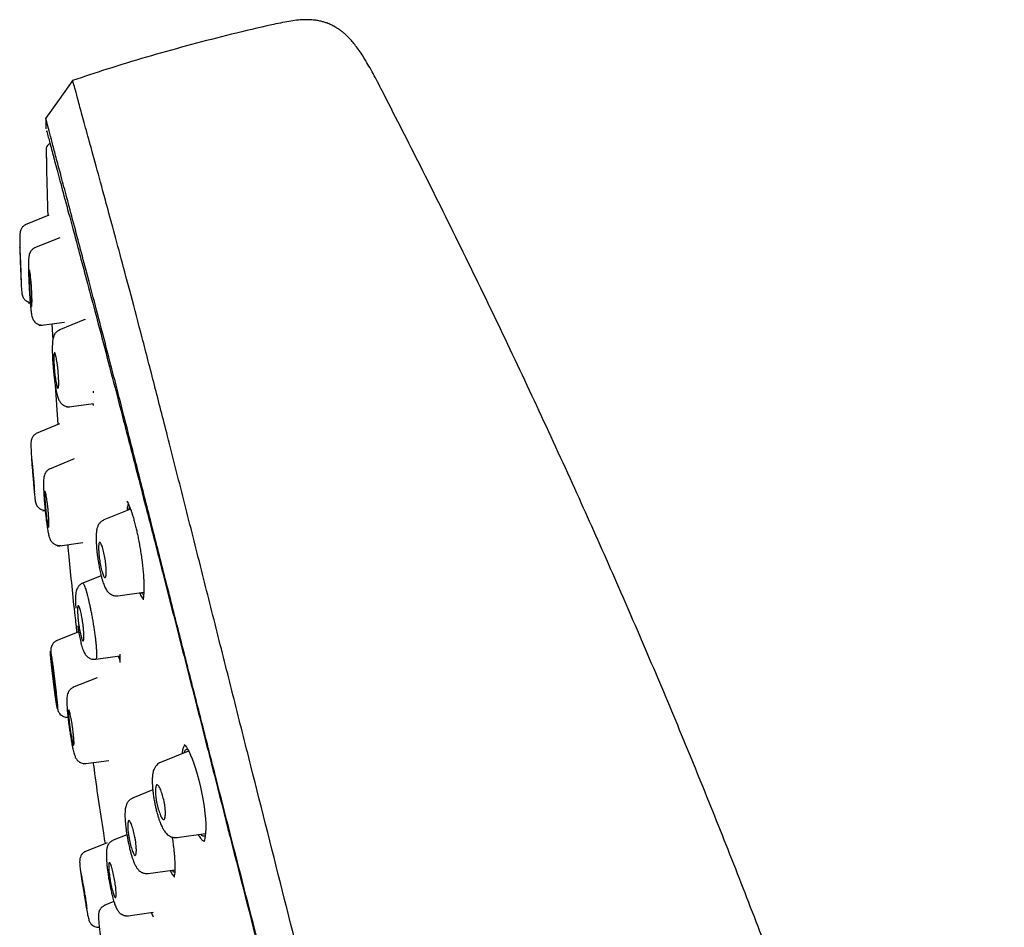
# Model space of a CAD drawing. Header units: millimetres. Extents: x 8 to 1894, y 12 to 2738.
# Tile 64 of 158: x 433 to 483, y 1875 to 1921. Entities that reach past the tile are written whole.
import ezdxf

# ---------------------------------------------------------------- set-up
doc = ezdxf.new("R2010")
doc.units = ezdxf.units.MM

msp = doc.modelspace()

# ---------------------------------------------------------------- linework, layer by layer
at = {"color": 7, "linetype": 'Continuous', "lineweight": 30}
for p, q in [((434.239, 1916.099), (434.247, 1915.577)), ((434.263, 1914.531), (434.282, 1913.717)), ((434.264, 1914.529), (434.264, 1914.53)), ((434.405, 1911.177), (433.196, 1910.688)), ((434.95, 1910.04), (433.666, 1909.521)), ((433.371, 1906.719), (433.452, 1906.73)), ((436.231, 1905.877), (434.898, 1905.338)), ((436.224, 1905.908), (436.223, 1905.874)), ((433.911, 1905.571), (435.193, 1905.751)), ((433.911, 1905.571), (434.557, 1905.661)), ((434.553, 1905.661), (434.597, 1904.837)), ((434.725, 1902.543), (434.857, 1900.543)), ((436.653, 1902.247), (436.656, 1902.161)), ((435.298, 1901.427), (436.659, 1901.619)), ((434.947, 1900.579), (433.762, 1900.1)), ((435.69, 1898.8), (434.425, 1898.289)), ((434.096, 1896.17), (434.213, 1896.186)), ((438.545, 1896.252), (437.191, 1895.704)), ((434.83, 1894.378), (436.12, 1894.559)), ((437.051, 1892.869), (436.07, 1892.472)), ((437.901, 1891.848), (439.218, 1892.033)), ((435.913, 1890.018), (434.764, 1889.554)), ((436.777, 1888.622), (438.01, 1888.795)), ((438.01, 1888.753), (437.988, 1888.792)), ((436.854, 1887.689), (435.602, 1887.183)), ((435.253, 1885.661), (435.369, 1885.677)), ((441.491, 1883.961), (440.07, 1883.387)), ((436.157, 1883.309), (437.445, 1883.49)), ((436.157, 1883.309), (436.644, 1883.377)), ((439.673, 1881.986), (438.653, 1881.574)), ((438.359, 1879.712), (437.666, 1879.432)), ((440.906, 1879.564), (442.352, 1879.767)), ((437.363, 1879.308), (436.228, 1878.85)), ((436.252, 1878.851), (436.254, 1878.851)), ((439.446, 1877.74), (440.793, 1877.929)), ((437.703, 1876.312), (437.198, 1876.108)), ((438.307, 1875.575), (439.697, 1875.77)), ((439.698, 1875.719), (439.67, 1875.766))]:
    msp.add_line(p, q, dxfattribs=at)
at = {"color": 7, "linetype": 'Continuous', "lineweight": 30, "flags": 128}
for points in [[(435.608, 1918.037), (434.919, 1917.063), (434.23, 1916.09)], [(441.274, 1884.297), (441.273, 1884.297), (441.292, 1884.277), (441.324, 1884.239), (441.379, 1884.162), (441.442, 1884.055), (441.513, 1883.919), (441.589, 1883.755), (441.669, 1883.561), (441.753, 1883.337), (441.84, 1883.08), (441.928, 1882.792), (442.015, 1882.475), (442.097, 1882.133), (442.17, 1881.788), (442.232, 1881.448), (442.282, 1881.121), (442.321, 1880.81), (442.346, 1880.521), (442.36, 1880.258), (442.363, 1880.02), (442.355, 1879.801), (442.341, 1879.655), (442.322, 1879.53), (442.297, 1879.429), (442.268, 1879.356), (442.268, 1879.356)]]:
    msp.add_lwpolyline(points, dxfattribs=at)
at = {"color": 7, "linetype": 'Continuous', "lineweight": 30}
for points, knots in [([(445.805, 1920.867), (445.693, 1920.843), (444.895, 1920.673), (443.42, 1920.314), (441.38, 1919.788), (439.354, 1919.215), (437.426, 1918.63), (436.18, 1918.216), (435.6, 1918.023)], [0, 0, 0, 0, 0.032236, 0.230979, 0.42971, 0.62842, 0.827105, 1, 1, 1, 1]), ([(451.317, 1917.501), (451.24, 1917.652), (451.09, 1917.943), (450.868, 1918.362), (450.656, 1918.746), (450.452, 1919.092), (450.256, 1919.399), (450.068, 1919.667), (449.889, 1919.899), (449.719, 1920.097), (449.559, 1920.262), (449.411, 1920.401), (449.271, 1920.517), (449.143, 1920.612), (449.027, 1920.69), (448.922, 1920.753), (448.822, 1920.808), (448.725, 1920.856), (448.62, 1920.902), (448.492, 1920.952), (448.335, 1921.003), (448.148, 1921.05), (447.932, 1921.088), (447.679, 1921.112), (447.385, 1921.116), (447.05, 1921.095), (446.671, 1921.046), (446.251, 1920.969), (445.958, 1920.904), (445.804, 1920.87)], [0, 0, 0, 0, 0.0696531, 0.1347692, 0.1949449, 0.2499849, 0.299877, 0.3447536, 0.3848494, 0.420457, 0.4518875, 0.4794389, 0.5039959, 0.526672, 0.5447139, 0.5615387, 0.5772012, 0.5917453, 0.6059135, 0.6244595, 0.6483293, 0.6737359, 0.7036138, 0.7383329, 0.7783757, 0.8242757, 0.8764903, 0.9351949, 1, 1, 1, 1]), ([(461.92, 1815.757), (461.605, 1816.986), (460.98, 1819.43), (460.009, 1823.2), (459.035, 1826.981), (458.056, 1830.774), (456.977, 1834.96), (455.795, 1839.539), (454.513, 1844.504), (453.084, 1850.051), (451.508, 1856.181), (449.792, 1862.911), (448.076, 1869.659), (446.361, 1876.437), (444.933, 1882.093), (443.795, 1886.616), (442.939, 1890.014), (442.086, 1893.398), (441.241, 1896.743), (440.459, 1899.819), (439.752, 1902.583), (439.127, 1904.998), (438.561, 1907.143), (438.065, 1908.998), (437.635, 1910.596), (437.202, 1912.198), (436.79, 1913.72), (436.412, 1915.089), (436.114, 1916.171), (435.89, 1916.999), (435.737, 1917.567), (435.648, 1917.892), (435.609, 1918.014), (435.597, 1918.034), (435.6, 1918.025), (435.6, 1918.025)], [0, 0, 0, 0, 0.028425, 0.05657, 0.08452, 0.112315, 0.140016, 0.176199, 0.212256, 0.248183, 0.296953, 0.345657, 0.394582, 0.443744, 0.49315, 0.518006, 0.543042, 0.568293, 0.593809, 0.619642, 0.641414, 0.663436, 0.685472, 0.707234, 0.728735, 0.750032, 0.781689, 0.813116, 0.844401, 0.875629, 0.90684, 0.937939, 0.968835, 0.999454, 1, 1, 1, 1]), ([(482.9, 1835.415), (482.876, 1835.517), (482.582, 1836.742), (481.981, 1839.081), (481.095, 1842.432), (480.168, 1845.772), (479.244, 1848.968), (478.328, 1852.022), (477.424, 1854.934), (476.494, 1857.839), (475.713, 1860.205), (475.097, 1862.033), (474.651, 1863.339), (474.19, 1864.672), (473.713, 1866.032), (473.227, 1867.402), (472.736, 1868.766), (471.927, 1870.989), (470.78, 1874.064), (469.27, 1877.982), (467.718, 1881.878), (466.124, 1885.758), (464.49, 1889.621), (462.816, 1893.468), (461.046, 1897.428), (459.177, 1901.494), (457.205, 1905.668), (455.191, 1909.817), (453.23, 1913.763), (451.922, 1916.316), (451.315, 1917.5)], [0, 0, 0, 0, 0.0035607, 0.0428832, 0.0821999, 0.1214983, 0.1608373, 0.1954267, 0.2300054, 0.2646107, 0.2992356, 0.3148002, 0.3302297, 0.3462152, 0.3628046, 0.3792901, 0.3956712, 0.4121286, 0.4598089, 0.5073703, 0.5550117, 0.6025189, 0.6501371, 0.6977248, 0.7453093, 0.7977573, 0.8500316, 0.9023886, 0.9547039, 1, 1, 1, 1]), ([(460.187, 1815.879), (459.932, 1816.867), (459.421, 1818.84), (458.628, 1821.881), (457.826, 1824.951), (457.018, 1828.045), (456.204, 1831.154), (455.234, 1834.867), (454.104, 1839.185), (452.818, 1844.107), (451.477, 1849.251), (450.08, 1854.616), (448.633, 1860.206), (447.188, 1865.798), (445.747, 1871.395), (444.313, 1876.991), (443.123, 1881.644), (442.18, 1885.349), (441.477, 1888.116), (440.781, 1890.86), (440.094, 1893.569), (439.422, 1896.22), (438.826, 1898.572), (438.306, 1900.615), (437.86, 1902.363), (437.442, 1903.989), (437.013, 1905.637), (436.59, 1907.245), (436.185, 1908.777), (435.809, 1910.199), (435.467, 1911.495), (435.158, 1912.652), (434.899, 1913.618), (434.687, 1914.414), (434.506, 1915.105), (434.37, 1915.633), (434.284, 1915.962), (434.247, 1916.089), (434.235, 1916.111), (434.238, 1916.101), (434.238, 1916.101)], [0, 0, 0, 0, 0.023406, 0.046777, 0.070122, 0.093442, 0.116743, 0.140035, 0.176612, 0.213166, 0.24969, 0.291147, 0.332584, 0.37405, 0.415564, 0.457116, 0.498706, 0.519522, 0.540358, 0.561218, 0.582102, 0.603013, 0.623947, 0.639667, 0.655399, 0.671137, 0.686871, 0.707827, 0.728758, 0.749662, 0.77471, 0.79973, 0.824744, 0.849753, 0.874758, 0.906003, 0.93721, 0.968374, 0.999494, 1, 1, 1, 1]), ([(434.272, 1915.464), (434.272, 1915.464), (434.272, 1915.464), (434.273, 1915.463), (434.274, 1915.46), (434.275, 1915.456), (434.278, 1915.45), (434.28, 1915.441), (434.284, 1915.431), (434.286, 1915.422), (434.287, 1915.419)], [0, 0, 0, 0, 0.083232, 0.185668, 0.3001239, 0.427538, 0.5688416, 0.7220381, 0.8903966, 1, 1, 1, 1]), ([(434.278, 1915.485), (434.298, 1915.416), (434.341, 1915.27), (434.503, 1914.639), (434.74, 1913.747), (435.027, 1912.682), (435.39, 1911.34), (435.79, 1909.847), (436.206, 1908.291), (436.615, 1906.757), (437.082, 1904.999), (437.609, 1902.991), (438.19, 1900.755), (438.855, 1898.175), (439.602, 1895.265), (440.42, 1892.062), (441.258, 1888.784), (442.106, 1885.458), (443.239, 1881.001), (444.663, 1875.41), (446.382, 1868.691), (448.106, 1861.97), (449.838, 1855.248), (451.545, 1848.678), (453.213, 1842.273), (454.836, 1836.054), (456.221, 1830.734), (457.37, 1826.309), (458.287, 1822.761), (459.178, 1819.298), (459.737, 1817.083), (460.011, 1815.997)], [0, 0, 0, 0, 0.038794, 0.082069, 0.114539, 0.147155, 0.180142, 0.213286, 0.23535, 0.257429, 0.279589, 0.301722, 0.323773, 0.345921, 0.372444, 0.398851, 0.425338, 0.451865, 0.47831, 0.530907, 0.583434, 0.635979, 0.688546, 0.741137, 0.790169, 0.838945, 0.88739, 0.915818, 0.944212, 0.972658, 1, 1, 1, 1]), ([(434.483, 1914.825), (434.453, 1914.814), (434.392, 1914.79), (434.319, 1914.722), (434.294, 1914.663), (434.282, 1914.635)], [0, 0, 0, 0, 0.33336, 0.685685, 1, 1, 1, 1]), ([(434.31, 1914.694), (434.303, 1914.682), (434.281, 1914.648), (434.266, 1914.592), (434.264, 1914.551), (434.263, 1914.53)], [0, 0, 0, 0, 0.223316, 0.6048934, 1, 1, 1, 1]), ([(434.265, 1914.529), (434.279, 1913.715), (434.299, 1912.589), (434.334, 1911.464), (434.344, 1911.152)], [0, 0, 0, 0, 0.722929, 1, 1, 1, 1]), ([(433.22, 1910.692), (433.196, 1910.68), (433.149, 1910.658), (433.072, 1910.596), (433.001, 1910.506), (432.953, 1910.392), (432.93, 1910.281), (432.924, 1910.181), (432.919, 1910.051), (432.918, 1909.886), (432.92, 1909.675), (432.925, 1909.495), (432.929, 1909.394), (432.93, 1909.385)], [0, 0, 0, 0, 0.057113, 0.11197, 0.213214, 0.303233, 0.384386, 0.48619, 0.586492, 0.686052, 0.83498, 0.985038, 1, 1, 1, 1]), ([(432.979, 1908.622), (432.98, 1908.583), (432.983, 1908.507), (432.988, 1908.4), (432.991, 1908.303), (432.995, 1908.192), (432.999, 1908.08), (433.001, 1907.992), (433.002, 1907.939), (433.003, 1907.907), (433.004, 1907.878), (433.005, 1907.825), (433.005, 1907.761), (433.005, 1907.709), (433.003, 1907.691), (433, 1907.708), (432.996, 1907.76), (432.99, 1907.845), (432.984, 1907.939), (432.98, 1908.02), (432.978, 1908.078), (432.974, 1908.145), (432.97, 1908.251), (432.964, 1908.373), (432.958, 1908.507), (432.954, 1908.61), (432.95, 1908.703), (432.947, 1908.78), (432.945, 1908.851), (432.943, 1908.912), (432.941, 1908.97), (432.939, 1909.024), (432.937, 1909.079), (432.936, 1909.13), (432.934, 1909.179), (432.933, 1909.223), (432.932, 1909.275), (432.93, 1909.33), (432.929, 1909.404), (432.928, 1909.476), (432.928, 1909.528), (432.93, 1909.547), (432.933, 1909.529), (432.937, 1909.478), (432.943, 1909.392), (432.948, 1909.298), (432.952, 1909.216), (432.955, 1909.156), (432.958, 1909.087), (432.963, 1908.982), (432.969, 1908.861), (432.974, 1908.729), (432.977, 1908.658), (432.979, 1908.622)], [0, 0, 0, 0, 0.020527, 0.039691, 0.057374, 0.073662, 0.102301, 0.125316, 0.133722, 0.142083, 0.150364, 0.158531, 0.190277, 0.220879, 0.25028, 0.280186, 0.311026, 0.342585, 0.37518, 0.386825, 0.399628, 0.413655, 0.428737, 0.462233, 0.48071, 0.500207, 0.515971, 0.529626, 0.54108, 0.554274, 0.562735, 0.573953, 0.584832, 0.595357, 0.605586, 0.61555, 0.625261, 0.641839, 0.658039, 0.68982, 0.720434, 0.750202, 0.780058, 0.810892, 0.842599, 0.875076, 0.887283, 0.900503, 0.91462, 0.929685, 0.962915, 0.980911, 1, 1, 1, 1]), ([(433.695, 1909.527), (433.671, 1909.516), (433.624, 1909.494), (433.546, 1909.434), (433.472, 1909.347), (433.419, 1909.236), (433.389, 1909.126), (433.377, 1909.023), (433.367, 1908.891), (433.361, 1908.722), (433.36, 1908.503), (433.364, 1908.275), (433.372, 1908.078), (433.379, 1907.917), (433.387, 1907.744), (433.397, 1907.56), (433.407, 1907.367), (433.42, 1907.169), (433.433, 1906.971), (433.448, 1906.776), (433.463, 1906.596), (433.479, 1906.437), (433.496, 1906.3), (433.514, 1906.173), (433.536, 1906.06), (433.562, 1905.962), (433.598, 1905.875), (433.651, 1905.794), (433.712, 1905.728), (433.782, 1905.677), (433.862, 1905.634), (433.953, 1905.607), (434.045, 1905.598), (434.096, 1905.603), (434.122, 1905.606)], [0, 0, 0, 0, 0.019426, 0.038202, 0.073233, 0.104866, 0.133819, 0.17062, 0.207174, 0.243722, 0.298861, 0.354965, 0.383638, 0.413433, 0.444699, 0.477437, 0.511625, 0.547229, 0.584228, 0.62264, 0.662433, 0.701183, 0.737254, 0.770852, 0.812152, 0.849013, 0.880161, 0.900745, 0.922505, 0.93466, 0.949933, 0.972194, 0.985565, 1, 1, 1, 1]), ([(433.52, 1907.474), (433.526, 1907.381), (433.536, 1907.211), (433.545, 1906.958), (433.545, 1906.793), (433.54, 1906.682), (433.538, 1906.615), (433.533, 1906.56), (433.523, 1906.53), (433.503, 1906.583), (433.48, 1906.737), (433.46, 1906.917), (433.444, 1907.078), (433.43, 1907.258), (433.422, 1907.444), (433.415, 1907.627), (433.406, 1907.852), (433.4, 1908.107), (433.403, 1908.287), (433.41, 1908.363), (433.42, 1908.39), (433.436, 1908.343), (433.455, 1908.199), (433.475, 1908.024), (433.491, 1907.861), (433.507, 1907.675), (433.516, 1907.542), (433.52, 1907.474)], [0, 0, 0, 0, 0.049059, 0.089776, 0.146866, 0.163313, 0.188007, 0.21912, 0.24971, 0.308435, 0.369503, 0.401036, 0.433446, 0.466606, 0.500407, 0.531782, 0.562869, 0.624964, 0.690182, 0.720499, 0.749474, 0.804612, 0.864455, 0.896401, 0.929557, 0.96417, 1, 1, 1, 1]), ([(432.983, 1907.968), (432.985, 1907.905), (432.99, 1907.779), (432.997, 1907.618), (433.005, 1907.479), (433.014, 1907.352), (433.025, 1907.239), (433.041, 1907.135), (433.067, 1907.05), (433.099, 1906.988), (433.123, 1906.95), (433.156, 1906.909), (433.198, 1906.869), (433.242, 1906.836), (433.284, 1906.81), (433.346, 1906.782), (433.402, 1906.758), (433.446, 1906.758), (433.448, 1906.758)], [0, 0, 0, 0, 0.109678, 0.219168, 0.320161, 0.41327, 0.526216, 0.628823, 0.726552, 0.762911, 0.798893, 0.832347, 0.864233, 0.896195, 0.913926, 0.936614, 0.996151, 1, 1, 1, 1]), ([(434.936, 1905.348), (434.911, 1905.337), (434.863, 1905.314), (434.781, 1905.253), (434.702, 1905.163), (434.643, 1905.048), (434.608, 1904.928), (434.59, 1904.807), (434.577, 1904.645), (434.571, 1904.472), (434.571, 1904.293), (434.576, 1904.113), (434.585, 1903.914), (434.598, 1903.705), (434.614, 1903.496), (434.632, 1903.299), (434.65, 1903.121), (434.669, 1902.949), (434.689, 1902.786), (434.711, 1902.626), (434.735, 1902.475), (434.762, 1902.326), (434.79, 1902.185), (434.82, 1902.055), (434.853, 1901.938), (434.889, 1901.837), (434.928, 1901.755), (434.963, 1901.697), (434.998, 1901.649), (435.046, 1901.597), (435.093, 1901.558), (435.136, 1901.53), (435.17, 1901.51), (435.212, 1901.491), (435.265, 1901.472), (435.327, 1901.458), (435.401, 1901.45), (435.454, 1901.455), (435.481, 1901.458)], [0, 0, 0, 0, 0.019609, 0.0387572, 0.0750753, 0.1086571, 0.1401409, 0.1815005, 0.224878, 0.2705337, 0.3063792, 0.3437016, 0.3826466, 0.4230109, 0.461629, 0.4971063, 0.5294439, 0.5586471, 0.5927338, 0.6224648, 0.657505, 0.6888342, 0.7245884, 0.7626368, 0.7977524, 0.8300693, 0.8584316, 0.8796418, 0.8934676, 0.9063739, 0.923738, 0.9305394, 0.9378376, 0.9476332, 0.9577059, 0.9699732, 0.9841914, 1, 1, 1, 1]), ([(434.864, 1903.32), (434.865, 1903.308), (434.868, 1903.278), (434.872, 1903.226), (434.877, 1903.159), (434.886, 1903.045), (434.896, 1902.874), (434.9, 1902.727), (434.9, 1902.633), (434.899, 1902.589), (434.896, 1902.526), (434.891, 1902.457), (434.879, 1902.404), (434.864, 1902.383), (434.846, 1902.394), (434.826, 1902.437), (434.804, 1902.512), (434.779, 1902.617), (434.754, 1902.752), (434.728, 1902.91), (434.704, 1903.086), (434.689, 1903.218), (434.682, 1903.297), (434.679, 1903.326), (434.674, 1903.395), (434.665, 1903.523), (434.653, 1903.715), (434.649, 1903.873), (434.651, 1903.98), (434.653, 1904.04), (434.656, 1904.091), (434.661, 1904.144), (434.67, 1904.188), (434.684, 1904.209), (434.701, 1904.198), (434.721, 1904.155), (434.743, 1904.08), (434.767, 1903.974), (434.793, 1903.84), (434.819, 1903.682), (434.844, 1903.506), (434.857, 1903.383), (434.864, 1903.32)], [0, 0, 0, 0, 0.006631, 0.015854, 0.027693, 0.042064, 0.078244, 0.124884, 0.137219, 0.149245, 0.160881, 0.193613, 0.223151, 0.249628, 0.279212, 0.309319, 0.33976, 0.370826, 0.402217, 0.434342, 0.467072, 0.500287, 0.504098, 0.50913, 0.515375, 0.541062, 0.577591, 0.624789, 0.642739, 0.659937, 0.676523, 0.692492, 0.722205, 0.749442, 0.779106, 0.809326, 0.839909, 0.870848, 0.902391, 0.9343, 0.966915, 1, 1, 1, 1]), ([(436.623, 1901.614), (436.623, 1901.612), (436.635, 1901.566), (436.645, 1901.537), (436.656, 1901.508)], [0, 0, 0, 0, 0.046265, 1, 1, 1, 1]), ([(433.785, 1900.104), (433.761, 1900.092), (433.712, 1900.069), (433.651, 1900.019), (433.602, 1899.963), (433.552, 1899.886), (433.514, 1899.79), (433.492, 1899.674), (433.489, 1899.572), (433.488, 1899.441), (433.493, 1899.276), (433.502, 1899.074), (433.514, 1898.907), (433.52, 1898.827)], [0, 0, 0, 0, 0.060314, 0.118225, 0.173195, 0.22496, 0.319017, 0.402769, 0.506355, 0.608331, 0.709645, 0.861366, 1, 1, 1, 1]), ([(433.614, 1898.05), (433.62, 1897.974), (433.633, 1897.825), (433.65, 1897.623), (433.663, 1897.456), (433.672, 1897.327), (433.675, 1897.235), (433.676, 1897.158), (433.672, 1897.126), (433.668, 1897.142), (433.663, 1897.179), (433.657, 1897.245), (433.647, 1897.344), (433.633, 1897.476), (433.616, 1897.64), (433.597, 1897.833), (433.582, 1898.011), (433.57, 1898.16), (433.557, 1898.307), (433.543, 1898.473), (433.529, 1898.641), (433.521, 1898.769), (433.518, 1898.86), (433.518, 1898.934), (433.522, 1898.965), (433.526, 1898.95), (433.533, 1898.894), (433.545, 1898.777), (433.562, 1898.608), (433.578, 1898.447), (433.596, 1898.258), (433.608, 1898.121), (433.614, 1898.05)], [0, 0, 0, 0, 0.040657, 0.078428, 0.113673, 0.146262, 0.176226, 0.20371, 0.250633, 0.27569, 0.302481, 0.331085, 0.361514, 0.393594, 0.427681, 0.463516, 0.501142, 0.522096, 0.542312, 0.580591, 0.615943, 0.64866, 0.67848, 0.705631, 0.751471, 0.776388, 0.803184, 0.861504, 0.893397, 0.927171, 0.962758, 1, 1, 1, 1]), ([(434.456, 1898.296), (434.432, 1898.285), (434.383, 1898.262), (434.301, 1898.198), (434.225, 1898.105), (434.171, 1897.985), (434.142, 1897.864), (434.132, 1897.745), (434.125, 1897.587), (434.126, 1897.419), (434.132, 1897.244), (434.14, 1897.068), (434.152, 1896.875), (434.168, 1896.669), (434.186, 1896.463), (434.204, 1896.269), (434.222, 1896.093), (434.239, 1895.938), (434.254, 1895.804), (434.267, 1895.688), (434.281, 1895.576), (434.299, 1895.451), (434.32, 1895.309), (434.343, 1895.176), (434.365, 1895.057), (434.385, 1894.962), (434.407, 1894.873), (434.428, 1894.8), (434.449, 1894.742), (434.466, 1894.704), (434.488, 1894.663), (434.522, 1894.61), (434.56, 1894.565), (434.599, 1894.529), (434.638, 1894.497), (434.69, 1894.464), (434.755, 1894.434), (434.829, 1894.412), (434.915, 1894.4), (434.975, 1894.405), (435.006, 1894.407)], [0, 0, 0, 0, 0.020449, 0.040305, 0.077571, 0.111458, 0.142652, 0.182959, 0.225162, 0.269593, 0.304482, 0.340807, 0.378707, 0.418086, 0.456099, 0.490919, 0.522551, 0.550995, 0.576269, 0.598398, 0.619544, 0.645485, 0.676665, 0.713243, 0.740722, 0.769742, 0.795927, 0.828843, 0.854104, 0.871662, 0.882141, 0.894092, 0.910926, 0.917686, 0.926681, 0.939722, 0.9521, 0.966509, 0.98263, 1, 1, 1, 1]), ([(433.6, 1897.813), (433.601, 1897.8), (433.607, 1897.719), (433.619, 1897.571), (433.635, 1897.373), (433.65, 1897.191), (433.665, 1897.03), (433.679, 1896.894), (433.694, 1896.77), (433.71, 1896.66), (433.73, 1896.562), (433.759, 1896.482), (433.791, 1896.424), (433.816, 1896.388), (433.848, 1896.349), (433.89, 1896.31), (433.933, 1896.278), (433.975, 1896.254), (434.035, 1896.224), (434.112, 1896.203), (434.179, 1896.194), (434.206, 1896.196), (434.208, 1896.196)], [0, 0, 0, 0, 0.015264, 0.097523, 0.183451, 0.273017, 0.360348, 0.441015, 0.5155, 0.606022, 0.68739, 0.761507, 0.788185, 0.81439, 0.839535, 0.864328, 0.889726, 0.903687, 0.921547, 0.968789, 0.997365, 1, 1, 1, 1]), ([(434.357, 1896.261), (434.359, 1896.238), (434.364, 1896.187), (434.375, 1896.07), (434.386, 1895.929), (434.395, 1895.788), (434.4, 1895.693), (434.402, 1895.62), (434.404, 1895.557), (434.405, 1895.498), (434.404, 1895.449), (434.403, 1895.396), (434.398, 1895.352), (434.389, 1895.332), (434.376, 1895.346), (434.36, 1895.392), (434.341, 1895.47), (434.32, 1895.578), (434.298, 1895.714), (434.276, 1895.872), (434.254, 1896.047), (434.238, 1896.228), (434.223, 1896.407), (434.205, 1896.631), (434.193, 1896.834), (434.191, 1896.993), (434.192, 1897.083), (434.197, 1897.138), (434.208, 1897.164), (434.231, 1897.116), (434.26, 1896.969), (434.289, 1896.793), (434.313, 1896.634), (434.336, 1896.454), (434.35, 1896.326), (434.357, 1896.261)], [0, 0, 0, 0, 0.012315, 0.026927, 0.062629, 0.090379, 0.111193, 0.125034, 0.142615, 0.159648, 0.176045, 0.191953, 0.221973, 0.249839, 0.280009, 0.310575, 0.341302, 0.372496, 0.403873, 0.435783, 0.468137, 0.500791, 0.532058, 0.563081, 0.625163, 0.659208, 0.691378, 0.721463, 0.749796, 0.807181, 0.867752, 0.899507, 0.932026, 0.965607, 1, 1, 1, 1]), ([(438.357, 1896.66), (438.357, 1896.66), (438.355, 1896.66), (438.37, 1896.64), (438.399, 1896.593), (438.439, 1896.515), (438.486, 1896.408), (438.531, 1896.293), (438.574, 1896.174), (438.622, 1896.029), (438.677, 1895.85), (438.738, 1895.629), (438.799, 1895.389), (438.858, 1895.14), (438.912, 1894.889), (438.967, 1894.615), (439.021, 1894.319), (439.072, 1894.004), (439.12, 1893.676), (439.16, 1893.339), (439.189, 1893.04), (439.208, 1892.782), (439.219, 1892.565), (439.225, 1892.356), (439.224, 1892.159), (439.217, 1891.976), (439.207, 1891.874), (439.202, 1891.822)], [0, 0, 0, 0, 0.012484, 0.037773, 0.064665, 0.106149, 0.148919, 0.17812, 0.208056, 0.241669, 0.27992, 0.322896, 0.370437, 0.409052, 0.450196, 0.493851, 0.539986, 0.588573, 0.639618, 0.693206, 0.749426, 0.788392, 0.828516, 0.869765, 0.912106, 0.955516, 1, 1, 1, 1]), ([(438.431, 1896.528), (438.429, 1896.522), (438.417, 1896.496), (438.4, 1896.424), (438.381, 1896.316), (438.373, 1896.225), (438.369, 1896.18)], [0, 0, 0, 0, 0.077942, 0.390545, 0.703261, 1, 1, 1, 1]), ([(438.454, 1896.215), (438.459, 1896.235), (438.472, 1896.292), (438.49, 1896.336), (438.506, 1896.348), (438.508, 1896.35)], [0, 0, 0, 0, 0.317457, 0.900399, 1, 1, 1, 1]), ([(437.193, 1895.7), (437.163, 1895.686), (437.106, 1895.659), (437.035, 1895.604), (436.98, 1895.549), (436.941, 1895.497), (436.912, 1895.451), (436.886, 1895.399), (436.861, 1895.337), (436.838, 1895.26), (436.821, 1895.172), (436.808, 1895.068), (436.8, 1894.954), (436.796, 1894.823), (436.797, 1894.675), (436.804, 1894.51), (436.815, 1894.341), (436.831, 1894.16), (436.852, 1893.976), (436.875, 1893.796), (436.899, 1893.642), (436.923, 1893.495), (436.946, 1893.358), (436.972, 1893.219), (436.999, 1893.085), (437.034, 1892.93), (437.074, 1892.771), (437.118, 1892.621), (437.161, 1892.492), (437.2, 1892.386), (437.241, 1892.292), (437.288, 1892.198), (437.344, 1892.109), (437.4, 1892.041), (437.443, 1891.999), (437.473, 1891.973), (437.497, 1891.956), (437.527, 1891.934), (437.571, 1891.909), (437.631, 1891.881), (437.709, 1891.858), (437.802, 1891.844), (437.867, 1891.85), (437.901, 1891.853)], [0, 0, 0, 0, 0.021151, 0.040141, 0.056639, 0.070483, 0.081682, 0.09257, 0.114061, 0.140138, 0.170408, 0.201068, 0.231532, 0.261885, 0.29829, 0.334821, 0.369677, 0.401747, 0.439938, 0.473008, 0.501035, 0.524079, 0.553812, 0.577306, 0.603689, 0.6329, 0.674786, 0.710675, 0.742288, 0.77321, 0.798053, 0.825331, 0.854921, 0.879826, 0.898172, 0.906201, 0.91175, 0.918777, 0.929034, 0.942497, 0.959031, 0.97835, 1, 1, 1, 1]), ([(435.356, 1894.452), (435.375, 1894.245), (435.484, 1893.038), (435.637, 1891.551), (435.784, 1890.274), (435.817, 1889.993)], [0, 0, 0, 0, 0.13934, 0.811034, 1, 1, 1, 1]), ([(437.256, 1893.705), (437.263, 1893.654), (437.279, 1893.547), (437.297, 1893.385), (437.31, 1893.22), (437.313, 1893.092), (437.312, 1893.003), (437.31, 1892.946), (437.304, 1892.876), (437.292, 1892.816), (437.273, 1892.782), (437.258, 1892.773), (437.248, 1892.772), (437.237, 1892.775), (437.219, 1892.788), (437.193, 1892.825), (437.155, 1892.905), (437.117, 1893.014), (437.078, 1893.148), (437.029, 1893.348), (436.986, 1893.57), (436.956, 1893.788), (436.939, 1893.95), (436.926, 1894.115), (436.923, 1894.25), (436.925, 1894.351), (436.93, 1894.438), (436.941, 1894.509), (436.958, 1894.55), (436.974, 1894.562), (436.986, 1894.563), (436.996, 1894.559), (437.013, 1894.546), (437.04, 1894.509), (437.077, 1894.427), (437.116, 1894.317), (437.155, 1894.183), (437.205, 1893.984), (437.236, 1893.816), (437.256, 1893.705)], [0, 0, 0, 0, 0.027146, 0.056886, 0.08951, 0.124968, 0.142385, 0.158541, 0.173356, 0.210276, 0.235627, 0.24977, 0.26083, 0.271766, 0.282633, 0.315088, 0.346931, 0.378433, 0.409448, 0.440152, 0.500333, 0.527168, 0.556674, 0.589383, 0.624923, 0.647629, 0.668232, 0.703445, 0.730537, 0.749566, 0.760702, 0.771779, 0.78285, 0.815576, 0.847745, 0.879149, 0.91022, 0.940636, 1, 1, 1, 1]), ([(436.116, 1892.486), (436.069, 1892.461), (435.977, 1892.414), (435.882, 1892.302), (435.82, 1892.186), (435.782, 1892.064), (435.765, 1891.945), (435.753, 1891.789), (435.75, 1891.625), (435.753, 1891.455), (435.759, 1891.324), (435.765, 1891.242), (435.767, 1891.22)], [0, 0, 0, 0, 0.110666, 0.214761, 0.310862, 0.40019, 0.51523, 0.635165, 0.761189, 0.859953, 0.962592, 1, 1, 1, 1]), ([(436.117, 1892.482), (436.121, 1892.484), (436.133, 1892.489), (436.159, 1892.46), (436.191, 1892.401), (436.229, 1892.307), (436.27, 1892.183), (436.315, 1892.031), (436.358, 1891.868), (436.398, 1891.705), (436.435, 1891.546), (436.471, 1891.378), (436.512, 1891.183), (436.556, 1890.959), (436.602, 1890.708), (436.646, 1890.455), (436.686, 1890.205), (436.721, 1889.96), (436.752, 1889.727), (436.778, 1889.508), (436.798, 1889.306), (436.813, 1889.125), (436.821, 1888.967), (436.823, 1888.835), (436.818, 1888.734), (436.806, 1888.666), (436.792, 1888.63), (436.78, 1888.63), (436.776, 1888.63)], [0, 0, 0, 0, 0.028126, 0.069361, 0.110362, 0.151197, 0.192261, 0.233537, 0.274931, 0.306003, 0.337057, 0.368089, 0.399099, 0.440398, 0.481692, 0.522965, 0.564179, 0.605311, 0.646396, 0.687527, 0.728732, 0.769996, 0.811301, 0.852656, 0.894109, 0.935661, 0.977286, 1, 1, 1, 1]), ([(439.006, 1892.004), (439.023, 1891.963), (439.063, 1891.872), (439.123, 1891.774), (439.165, 1891.714), (439.184, 1891.701), (439.184, 1891.701)], [0, 0, 0, 0, 0.2815915, 0.6376159, 0.9954215, 1, 1, 1, 1]), ([(439.21, 1891.915), (439.206, 1891.915), (439.185, 1891.915), (439.148, 1891.947), (439.114, 1891.996), (439.099, 1892.017)], [0, 0, 0, 0, 0.134711, 0.639332, 1, 1, 1, 1]), ([(436.121, 1890.476), (436.125, 1890.447), (436.134, 1890.384), (436.145, 1890.285), (436.158, 1890.156), (436.171, 1890.001), (436.179, 1889.836), (436.178, 1889.701), (436.17, 1889.611), (436.157, 1889.563), (436.142, 1889.547), (436.126, 1889.551), (436.11, 1889.57), (436.089, 1889.609), (436.063, 1889.678), (436.032, 1889.786), (435.999, 1889.92), (435.966, 1890.074), (435.936, 1890.244), (435.913, 1890.391), (435.897, 1890.513), (435.886, 1890.611), (435.873, 1890.739), (435.86, 1890.894), (435.854, 1891.058), (435.854, 1891.191), (435.861, 1891.282), (435.874, 1891.331), (435.888, 1891.349), (435.904, 1891.345), (435.92, 1891.325), (435.941, 1891.285), (435.967, 1891.215), (435.998, 1891.107), (436.031, 1890.973), (436.064, 1890.819), (436.095, 1890.651), (436.112, 1890.535), (436.121, 1890.476)], [0, 0, 0, 0, 0.015774, 0.033628, 0.053354, 0.086805, 0.124927, 0.163808, 0.197554, 0.226057, 0.24958, 0.270422, 0.291183, 0.312104, 0.343246, 0.374545, 0.405751, 0.437165, 0.468743, 0.500314, 0.516008, 0.533643, 0.553256, 0.586805, 0.624872, 0.662407, 0.695734, 0.724643, 0.7494, 0.77041, 0.791534, 0.81251, 0.843935, 0.875113, 0.90642, 0.937532, 0.968794, 1, 1, 1, 1]), ([(439.202, 1891.822), (439.198, 1891.791), (439.189, 1891.73), (439.18, 1891.677), (439.177, 1891.651), (439.184, 1891.648), (439.186, 1891.648)], [0, 0, 0, 0, 0.295393, 0.588987, 0.880271, 1, 1, 1, 1]), ([(435.763, 1890.459), (435.774, 1890.355), (435.79, 1890.195), (435.809, 1890.035), (435.816, 1889.979)], [0, 0, 0, 0, 0.648453, 1, 1, 1, 1]), ([(435.866, 1890.315), (435.866, 1890.311), (435.875, 1890.252), (435.894, 1890.127), (435.923, 1889.953), (435.953, 1889.79), (435.984, 1889.64), (436.019, 1889.487), (436.056, 1889.34), (436.09, 1889.227), (436.117, 1889.144), (436.14, 1889.082), (436.17, 1889.009), (436.21, 1888.929), (436.252, 1888.863), (436.292, 1888.813), (436.322, 1888.781), (436.352, 1888.754), (436.389, 1888.723), (436.446, 1888.686), (436.53, 1888.647), (436.646, 1888.618), (436.731, 1888.623), (436.777, 1888.626)], [0, 0, 0, 0, 0.004236, 0.068388, 0.144982, 0.211531, 0.276228, 0.349236, 0.430274, 0.505798, 0.545949, 0.583742, 0.627578, 0.679533, 0.735858, 0.765738, 0.790808, 0.811069, 0.828608, 0.855542, 0.89391, 0.942788, 1, 1, 1, 1]), ([(434.788, 1889.558), (434.763, 1889.546), (434.714, 1889.523), (434.651, 1889.471), (434.601, 1889.412), (434.551, 1889.333), (434.514, 1889.233), (434.494, 1889.112), (434.494, 1889.008), (434.498, 1888.877), (434.509, 1888.711), (434.527, 1888.5), (434.546, 1888.318), (434.558, 1888.214), (434.56, 1888.202)], [0, 0, 0, 0, 0.059733, 0.117064, 0.17142, 0.222498, 0.314809, 0.396105, 0.495247, 0.592711, 0.689599, 0.83478, 0.981396, 1, 1, 1, 1]), ([(434.611, 1887.68), (434.618, 1887.617), (434.634, 1887.49), (434.657, 1887.3), (434.681, 1887.115), (434.705, 1886.936), (434.727, 1886.77), (434.749, 1886.616), (434.768, 1886.48), (434.786, 1886.363), (434.802, 1886.266), (434.815, 1886.191), (434.826, 1886.14), (434.833, 1886.116), (434.838, 1886.112), (434.84, 1886.123), (434.84, 1886.149), (434.838, 1886.194), (434.834, 1886.261), (434.826, 1886.357), (434.815, 1886.472), (434.802, 1886.606), (434.786, 1886.758), (434.768, 1886.925), (434.748, 1887.103), (434.727, 1887.287), (434.704, 1887.476), (434.681, 1887.667), (434.657, 1887.856), (434.633, 1888.042), (434.609, 1888.22), (434.587, 1888.387), (434.567, 1888.526), (434.55, 1888.641), (434.536, 1888.734), (434.524, 1888.817), (434.511, 1888.895), (434.499, 1888.964), (434.488, 1889.015), (434.481, 1889.04), (434.477, 1889.043), (434.475, 1889.032), (434.475, 1889.006), (434.477, 1888.961), (434.482, 1888.894), (434.489, 1888.799), (434.5, 1888.683), (434.513, 1888.549), (434.529, 1888.397), (434.547, 1888.23), (434.567, 1888.053), (434.588, 1887.869), (434.603, 1887.743), (434.611, 1887.68)], [0, 0, 0, 0, 0.020688, 0.041417, 0.062551, 0.083382, 0.104374, 0.125016, 0.145774, 0.166459, 0.187448, 0.208499, 0.229211, 0.249944, 0.265492, 0.280986, 0.296587, 0.312453, 0.333424, 0.354145, 0.374968, 0.39561, 0.416309, 0.437431, 0.458472, 0.47925, 0.500113, 0.520859, 0.541573, 0.562614, 0.583603, 0.604317, 0.625107, 0.6406, 0.656066, 0.671666, 0.687558, 0.708386, 0.729369, 0.750015, 0.765593, 0.781087, 0.796659, 0.812469, 0.833459, 0.854173, 0.874969, 0.895661, 0.916363, 0.937436, 0.958427, 0.979167, 1, 1, 1, 1]), ([(438.01, 1888.881), (438.01, 1888.835), (438.01, 1888.746), (438.008, 1888.637), (438.004, 1888.541), (438, 1888.482), (438.001, 1888.463), (438.001, 1888.462)], [0, 0, 0, 0, 0.243442, 0.472357, 0.687096, 0.983156, 1, 1, 1, 1]), ([(434.682, 1887.52), (434.687, 1887.48), (434.697, 1887.402), (434.716, 1887.254), (434.736, 1887.087), (434.755, 1886.921), (434.768, 1886.795), (434.774, 1886.706), (434.777, 1886.635), (434.774, 1886.605), (434.769, 1886.62), (434.761, 1886.658), (434.751, 1886.726), (434.736, 1886.824), (434.717, 1886.955), (434.694, 1887.118), (434.667, 1887.306), (434.645, 1887.482), (434.627, 1887.63), (434.608, 1887.779), (434.587, 1887.946), (434.568, 1888.113), (434.556, 1888.239), (434.549, 1888.326), (434.547, 1888.395), (434.55, 1888.424), (434.556, 1888.408), (434.566, 1888.352), (434.585, 1888.234), (434.61, 1888.065), (434.632, 1887.907), (434.657, 1887.722), (434.674, 1887.588), (434.682, 1887.52)], [0, 0, 0, 0, 0.021278, 0.041826, 0.080371, 0.116069, 0.148852, 0.178647, 0.205677, 0.250694, 0.276423, 0.303723, 0.332623, 0.363177, 0.395159, 0.428955, 0.464293, 0.501196, 0.522681, 0.543347, 0.582341, 0.618121, 0.650975, 0.680688, 0.70739, 0.751486, 0.777222, 0.804609, 0.863436, 0.895236, 0.928639, 0.963619, 1, 1, 1, 1]), ([(437.918, 1888.782), (437.924, 1888.765), (437.948, 1888.69), (437.977, 1888.618), (438, 1888.577), (438.005, 1888.567)], [0, 0, 0, 0, 0.191812, 0.80343, 1, 1, 1, 1]), ([(434.663, 1887.347), (434.668, 1887.304), (434.681, 1887.192), (434.703, 1887.016), (434.727, 1886.821), (434.75, 1886.641), (434.771, 1886.483), (434.792, 1886.348), (434.812, 1886.226), (434.833, 1886.119), (434.857, 1886.026), (434.892, 1885.941), (434.94, 1885.865), (434.997, 1885.806), (435.05, 1885.767), (435.09, 1885.743), (435.155, 1885.711), (435.235, 1885.689), (435.312, 1885.68), (435.351, 1885.683), (435.365, 1885.684)], [0, 0, 0, 0, 0.050025, 0.128789, 0.211002, 0.296688, 0.381002, 0.458986, 0.531088, 0.61883, 0.69715, 0.765624, 0.812485, 0.857961, 0.873855, 0.890423, 0.911643, 0.956396, 0.983802, 1, 1, 1, 1]), ([(435.635, 1887.191), (435.61, 1887.179), (435.56, 1887.156), (435.496, 1887.105), (435.443, 1887.048), (435.388, 1886.969), (435.345, 1886.868), (435.317, 1886.742), (435.31, 1886.622), (435.308, 1886.464), (435.314, 1886.296), (435.326, 1886.123), (435.34, 1885.948), (435.359, 1885.757), (435.383, 1885.553), (435.409, 1885.347), (435.435, 1885.152), (435.46, 1884.974), (435.486, 1884.802), (435.512, 1884.64), (435.537, 1884.486), (435.565, 1884.335), (435.597, 1884.173), (435.632, 1884.013), (435.665, 1883.88), (435.697, 1883.775), (435.725, 1883.695), (435.755, 1883.629), (435.789, 1883.57), (435.838, 1883.504), (435.892, 1883.451), (435.941, 1883.415), (435.98, 1883.391), (436.046, 1883.358), (436.128, 1883.335), (436.22, 1883.326), (436.272, 1883.331), (436.299, 1883.333)], [0, 0, 0, 0, 0.021276, 0.041918, 0.061728, 0.080596, 0.115454, 0.147148, 0.187448, 0.229545, 0.27386, 0.308651, 0.344867, 0.382645, 0.421947, 0.460378, 0.495772, 0.528131, 0.557456, 0.591848, 0.621161, 0.652696, 0.690049, 0.733342, 0.777246, 0.807968, 0.836998, 0.863559, 0.88504, 0.90206, 0.921339, 0.929191, 0.93775, 0.948478, 0.971037, 0.984878, 1, 1, 1, 1]), ([(435.602, 1885.172), (435.603, 1885.165), (435.605, 1885.15), (435.608, 1885.123), (435.617, 1885.055), (435.633, 1884.929), (435.654, 1884.736), (435.667, 1884.587), (435.673, 1884.493), (435.675, 1884.45), (435.677, 1884.388), (435.677, 1884.321), (435.672, 1884.27), (435.663, 1884.251), (435.649, 1884.263), (435.625, 1884.322), (435.593, 1884.444), (435.557, 1884.62), (435.527, 1884.777), (435.498, 1884.952), (435.478, 1885.083), (435.467, 1885.161), (435.464, 1885.188), (435.455, 1885.256), (435.44, 1885.383), (435.418, 1885.574), (435.405, 1885.73), (435.399, 1885.836), (435.396, 1885.895), (435.395, 1885.944), (435.396, 1885.995), (435.4, 1886.038), (435.409, 1886.057), (435.423, 1886.045), (435.447, 1885.985), (435.478, 1885.862), (435.515, 1885.686), (435.545, 1885.529), (435.575, 1885.356), (435.593, 1885.233), (435.602, 1885.172)], [0, 0, 0, 0, 0.003502, 0.008274, 0.014314, 0.040014, 0.07671, 0.124899, 0.137122, 0.149057, 0.160621, 0.19327, 0.222904, 0.249666, 0.279077, 0.309113, 0.37038, 0.401867, 0.434109, 0.46696, 0.500291, 0.503935, 0.508832, 0.514973, 0.540533, 0.577207, 0.624831, 0.64273, 0.659895, 0.676469, 0.692436, 0.722197, 0.74953, 0.779268, 0.809571, 0.87097, 0.902565, 0.934478, 0.96704, 1, 1, 1, 1]), ([(441.216, 1884.116), (441.197, 1884.053), (441.173, 1883.976), (441.165, 1883.852), (441.163, 1883.828)], [0, 0, 0, 0, 0.810352, 1, 1, 1, 1]), ([(441.305, 1884.262), (441.3, 1884.26), (441.262, 1884.246), (441.237, 1884.176), (441.216, 1884.116)], [0, 0, 0, 0, 0.135667, 1, 1, 1, 1]), ([(441.275, 1883.874), (441.283, 1883.898), (441.302, 1883.961), (441.342, 1884.02), (441.391, 1884.057), (441.429, 1884.052), (441.445, 1884.05)], [0, 0, 0, 0, 0.189243, 0.480021, 0.770621, 1, 1, 1, 1]), ([(436.644, 1883.377), (436.65, 1883.333), (436.808, 1882.135), (437.01, 1880.764), (437.223, 1879.439), (437.251, 1879.263)], [0, 0, 0, 0, 0.032494, 0.871056, 1, 1, 1, 1]), ([(440.072, 1883.383), (440.034, 1883.365), (439.962, 1883.33), (439.876, 1883.256), (439.813, 1883.181), (439.759, 1883.094), (439.716, 1882.995), (439.688, 1882.896), (439.671, 1882.809), (439.66, 1882.728), (439.651, 1882.634), (439.646, 1882.52), (439.646, 1882.385), (439.652, 1882.228), (439.665, 1882.051), (439.686, 1881.854), (439.715, 1881.641), (439.753, 1881.422), (439.794, 1881.212), (439.842, 1881.003), (439.893, 1880.801), (439.948, 1880.613), (440.013, 1880.418), (440.096, 1880.208), (440.179, 1880.039), (440.246, 1879.926), (440.301, 1879.847), (440.369, 1879.766), (440.443, 1879.699), (440.507, 1879.655), (440.554, 1879.628), (440.593, 1879.61), (440.636, 1879.593), (440.688, 1879.578), (440.75, 1879.566), (440.825, 1879.56), (440.878, 1879.565), (440.906, 1879.568)], [0, 0, 0, 0, 0.028158, 0.053404, 0.07526, 0.09394, 0.126845, 0.154557, 0.176451, 0.198329, 0.22449, 0.254871, 0.287725, 0.322498, 0.359241, 0.398051, 0.438775, 0.480174, 0.518895, 0.554716, 0.597936, 0.636052, 0.672324, 0.729246, 0.787442, 0.810759, 0.835453, 0.862411, 0.889484, 0.910668, 0.923441, 0.931793, 0.941475, 0.952105, 0.965529, 0.981579, 1, 1, 1, 1]), ([(440.245, 1881.414), (440.257, 1881.353), (440.28, 1881.234), (440.312, 1881.011), (440.322, 1880.765), (440.302, 1880.588), (440.273, 1880.504), (440.24, 1880.474), (440.198, 1880.484), (440.15, 1880.535), (440.1, 1880.619), (440.033, 1880.766), (439.953, 1880.999), (439.885, 1881.274), (439.845, 1881.497), (439.814, 1881.72), (439.803, 1881.965), (439.823, 1882.142), (439.85, 1882.226), (439.882, 1882.256), (439.924, 1882.245), (439.973, 1882.192), (440.024, 1882.106), (440.091, 1881.957), (440.173, 1881.726), (440.222, 1881.515), (440.245, 1881.414)], [0, 0, 0, 0, 0.032632, 0.064119, 0.124954, 0.187231, 0.218455, 0.249642, 0.285112, 0.319496, 0.352554, 0.384421, 0.4445, 0.500367, 0.532806, 0.564248, 0.624922, 0.687168, 0.718249, 0.749454, 0.785671, 0.820496, 0.853976, 0.885863, 0.945522, 1, 1, 1, 1]), ([(438.655, 1881.57), (438.632, 1881.559), (438.587, 1881.539), (438.512, 1881.488), (438.445, 1881.424), (438.393, 1881.353), (438.349, 1881.276), (438.313, 1881.186), (438.287, 1881.079), (438.272, 1880.969), (438.263, 1880.858), (438.261, 1880.739), (438.263, 1880.607), (438.27, 1880.462), (438.283, 1880.295), (438.303, 1880.105), (438.33, 1879.896), (438.364, 1879.678), (438.401, 1879.47), (438.437, 1879.287), (438.47, 1879.133), (438.499, 1879.008), (438.526, 1878.9), (438.56, 1878.774), (438.604, 1878.624), (438.659, 1878.462), (438.718, 1878.307), (438.788, 1878.154), (438.864, 1878.023), (438.956, 1877.912), (439.046, 1877.839), (439.111, 1877.801), (439.174, 1877.773), (439.241, 1877.752), (439.336, 1877.735), (439.407, 1877.741), (439.446, 1877.744)], [0, 0, 0, 0, 0.016675, 0.031867, 0.057086, 0.074958, 0.088423, 0.122608, 0.156051, 0.185146, 0.216223, 0.250551, 0.281658, 0.314979, 0.350552, 0.388454, 0.428604, 0.470532, 0.509329, 0.543357, 0.572608, 0.597114, 0.617747, 0.640914, 0.677711, 0.716589, 0.756564, 0.800451, 0.84694, 0.888002, 0.913506, 0.93275, 0.941862, 0.95622, 0.975828, 1, 1, 1, 1]), ([(438.768, 1879.586), (438.779, 1879.525), (438.8, 1879.406), (438.831, 1879.184), (438.845, 1878.939), (438.834, 1878.763), (438.813, 1878.681), (438.788, 1878.653), (438.755, 1878.664), (438.716, 1878.714), (438.675, 1878.797), (438.618, 1878.943), (438.546, 1879.181), (438.484, 1879.461), (438.446, 1879.689), (438.415, 1879.91), (438.4, 1880.155), (438.411, 1880.331), (438.431, 1880.413), (438.455, 1880.441), (438.489, 1880.429), (438.527, 1880.378), (438.569, 1880.293), (438.626, 1880.146), (438.7, 1879.91), (438.745, 1879.692), (438.768, 1879.586)], [0, 0, 0, 0, 0.032495, 0.063949, 0.124943, 0.187267, 0.218478, 0.249627, 0.283691, 0.317081, 0.349532, 0.381253, 0.44214, 0.500344, 0.532652, 0.564058, 0.624902, 0.687199, 0.718271, 0.749443, 0.784112, 0.817865, 0.850702, 0.882375, 0.942923, 1, 1, 1, 1]), ([(437.669, 1879.428), (437.639, 1879.414), (437.583, 1879.388), (437.514, 1879.334), (437.464, 1879.282), (437.431, 1879.239), (437.41, 1879.206), (437.391, 1879.174), (437.377, 1879.143), (437.359, 1879.097), (437.341, 1879.033), (437.327, 1878.94), (437.319, 1878.827), (437.317, 1878.699), (437.32, 1878.566), (437.328, 1878.4), (437.343, 1878.209), (437.365, 1878.002), (437.389, 1877.816), (437.412, 1877.655), (437.433, 1877.521), (437.45, 1877.422), (437.465, 1877.342), (437.479, 1877.266), (437.497, 1877.172), (437.52, 1877.058), (437.546, 1876.928), (437.578, 1876.785), (437.613, 1876.633), (437.65, 1876.489), (437.692, 1876.344), (437.733, 1876.215), (437.774, 1876.102), (437.815, 1876.004), (437.86, 1875.915), (437.904, 1875.844), (437.944, 1875.792), (437.994, 1875.74), (438.042, 1875.7), (438.087, 1875.671), (438.12, 1875.651), (438.16, 1875.633), (438.212, 1875.614), (438.275, 1875.598), (438.353, 1875.589), (438.409, 1875.594), (438.439, 1875.597)], [0, 0, 0, 0, 0.020285, 0.037784, 0.052114, 0.063074, 0.070602, 0.075108, 0.087188, 0.106397, 0.132786, 0.166226, 0.206628, 0.237415, 0.271196, 0.304525, 0.349888, 0.389903, 0.424618, 0.454026, 0.478283, 0.497493, 0.50818, 0.521754, 0.539056, 0.560061, 0.584736, 0.613042, 0.644966, 0.679507, 0.71127, 0.752335, 0.785737, 0.815077, 0.844483, 0.869385, 0.887654, 0.901927, 0.920387, 0.927648, 0.935461, 0.944688, 0.954679, 0.967412, 0.982651, 1, 1, 1, 1]), ([(440.654, 1879.59), (440.661, 1879.549), (440.684, 1879.406), (440.714, 1879.188), (440.744, 1878.936), (440.766, 1878.708), (440.783, 1878.482), (440.794, 1878.263), (440.797, 1878.055), (440.793, 1877.864), (440.78, 1877.692), (440.764, 1877.604), (440.755, 1877.56)], [0, 0, 0, 0, 0.0459845, 0.1590478, 0.2490445, 0.3433519, 0.4419995, 0.5449992, 0.6523234, 0.7639274, 0.8797931, 1, 1, 1, 1]), ([(441.983, 1879.716), (441.996, 1879.69), (442.056, 1879.578), (442.153, 1879.466), (442.241, 1879.383), (442.277, 1879.388), (442.281, 1879.389)], [0, 0, 0, 0, 0.1266906, 0.5491879, 0.9559695, 1, 1, 1, 1]), ([(442.342, 1879.665), (442.328, 1879.654), (442.294, 1879.627), (442.233, 1879.632), (442.168, 1879.664), (442.123, 1879.712), (442.104, 1879.733)], [0, 0, 0, 0, 0.224541, 0.504159, 0.786689, 1, 1, 1, 1]), ([(436.253, 1878.854), (436.227, 1878.842), (436.177, 1878.818), (436.113, 1878.763), (436.062, 1878.702), (436.012, 1878.618), (435.976, 1878.514), (435.959, 1878.389), (435.964, 1878.282), (435.972, 1878.15), (435.989, 1877.984), (436.016, 1877.774), (436.046, 1877.572), (436.066, 1877.449), (436.071, 1877.417)], [0, 0, 0, 0, 0.059503, 0.116589, 0.170638, 0.221301, 0.312306, 0.391487, 0.486491, 0.579649, 0.672284, 0.811138, 0.951426, 1, 1, 1, 1]), ([(437.733, 1877.432), (437.741, 1877.382), (437.759, 1877.276), (437.782, 1877.115), (437.801, 1876.952), (437.812, 1876.815), (437.815, 1876.712), (437.815, 1876.624), (437.809, 1876.557), (437.797, 1876.522), (437.785, 1876.513), (437.776, 1876.513), (437.768, 1876.517), (437.753, 1876.531), (437.73, 1876.569), (437.696, 1876.65), (437.649, 1876.794), (437.584, 1877.036), (437.527, 1877.313), (437.491, 1877.531), (437.468, 1877.692), (437.449, 1877.855), (437.439, 1877.989), (437.435, 1878.088), (437.435, 1878.174), (437.44, 1878.243), (437.451, 1878.282), (437.463, 1878.293), (437.473, 1878.292), (437.481, 1878.288), (437.496, 1878.274), (437.519, 1878.235), (437.553, 1878.153), (437.59, 1878.042), (437.628, 1877.908), (437.678, 1877.71), (437.711, 1877.542), (437.733, 1877.432)], [0, 0, 0, 0, 0.026921, 0.056593, 0.089295, 0.124984, 0.149349, 0.171151, 0.207342, 0.233416, 0.249764, 0.260738, 0.271602, 0.282409, 0.314746, 0.346547, 0.378079, 0.439704, 0.500178, 0.52716, 0.556717, 0.589386, 0.624784, 0.647563, 0.668221, 0.703478, 0.730542, 0.749447, 0.760539, 0.771581, 0.782628, 0.8153, 0.847468, 0.878906, 0.910034, 0.940519, 1, 1, 1, 1]), ([(440.558, 1877.896), (440.56, 1877.893), (440.6, 1877.798), (440.67, 1877.686), (440.732, 1877.622), (440.761, 1877.592)], [0, 0, 0, 0, 0.020177, 0.544942, 1, 1, 1, 1]), ([(440.798, 1877.808), (440.786, 1877.807), (440.756, 1877.806), (440.708, 1877.841), (440.672, 1877.89), (440.657, 1877.91)], [0, 0, 0, 0, 0.301783, 0.7098, 1, 1, 1, 1]), ([(436.211, 1876.831), (436.218, 1876.789), (436.231, 1876.708), (436.257, 1876.555), (436.284, 1876.385), (436.31, 1876.219), (436.326, 1876.097), (436.335, 1876.015), (436.34, 1875.952), (436.338, 1875.928), (436.333, 1875.936), (436.328, 1875.953), (436.32, 1875.987), (436.307, 1876.048), (436.288, 1876.148), (436.263, 1876.279), (436.233, 1876.438), (436.2, 1876.622), (436.171, 1876.796), (436.147, 1876.944), (436.121, 1877.098), (436.093, 1877.268), (436.068, 1877.434), (436.051, 1877.555), (436.042, 1877.637), (436.038, 1877.699), (436.04, 1877.722), (436.045, 1877.714), (436.05, 1877.695), (436.063, 1877.641), (436.086, 1877.53), (436.118, 1877.361), (436.146, 1877.205), (436.178, 1877.026), (436.2, 1876.897), (436.211, 1876.831)], [0, 0, 0, 0, 0.022408, 0.043936, 0.083992, 0.120545, 0.153675, 0.183151, 0.209284, 0.250674, 0.268281, 0.286378, 0.3052, 0.334458, 0.365157, 0.397016, 0.43045, 0.465179, 0.501199, 0.523692, 0.545214, 0.585548, 0.622147, 0.655235, 0.684734, 0.71059, 0.751454, 0.769166, 0.787561, 0.806428, 0.865888, 0.897569, 0.930496, 0.964706, 1, 1, 1, 1]), ([(440.752, 1877.522), (440.752, 1877.522), (440.753, 1877.518), (440.756, 1877.52), (440.764, 1877.524), (440.764, 1877.525)], [0, 0, 0, 0, 0.125596, 0.969552, 1, 1, 1, 1]), ([(436.185, 1876.716), (436.186, 1876.709), (436.198, 1876.637), (436.221, 1876.499), (436.253, 1876.304), (436.285, 1876.113), (436.315, 1875.935), (436.343, 1875.78), (436.368, 1875.648), (436.393, 1875.528), (436.419, 1875.423), (436.446, 1875.335), (436.482, 1875.256), (436.531, 1875.184), (436.587, 1875.128), (436.638, 1875.092), (436.677, 1875.068), (436.74, 1875.038), (436.819, 1875.016), (436.899, 1875.007), (436.94, 1875.011), (436.957, 1875.013)], [0, 0, 0, 0, 0.0078296, 0.0808852, 0.1572961, 0.2370214, 0.3201041, 0.4024967, 0.4788003, 0.5494074, 0.6354096, 0.7118457, 0.7762842, 0.8185777, 0.8601953, 0.8751673, 0.8909235, 0.9108633, 0.9539572, 0.9806935, 1, 1, 1, 1]), ([(437.236, 1876.117), (437.207, 1876.104), (437.154, 1876.079), (437.088, 1876.028), (437.041, 1875.98), (437.009, 1875.939), (436.989, 1875.909), (436.976, 1875.886), (436.968, 1875.871), (436.957, 1875.847), (436.944, 1875.813), (436.933, 1875.767), (436.925, 1875.71), (436.92, 1875.645), (436.918, 1875.559), (436.921, 1875.451), (436.928, 1875.32), (436.941, 1875.173), (436.956, 1875.023), (436.973, 1874.876), (436.993, 1874.718), (437.017, 1874.554), (437.042, 1874.393), (437.063, 1874.263), (437.079, 1874.17), (437.093, 1874.1), (437.105, 1874.035), (437.12, 1873.953), (437.14, 1873.849), (437.163, 1873.727), (437.19, 1873.588), (437.222, 1873.435), (437.255, 1873.281), (437.288, 1873.138), (437.319, 1873.014), (437.347, 1872.911), (437.376, 1872.814), (437.405, 1872.727), (437.434, 1872.652), (437.46, 1872.596), (437.486, 1872.55), (437.523, 1872.494), (437.564, 1872.446), (437.603, 1872.41), (437.638, 1872.382), (437.686, 1872.35), (437.749, 1872.319), (437.824, 1872.295), (437.914, 1872.281), (437.978, 1872.286), (438.011, 1872.289)], [0, 0, 0, 0, 0.0177511, 0.0331624, 0.0458197, 0.0554925, 0.062087, 0.0658264, 0.0700424, 0.07608, 0.0939985, 0.1197796, 0.1412669, 0.166123, 0.1943103, 0.2258222, 0.2606327, 0.2956257, 0.3278221, 0.3572824, 0.3840736, 0.4193096, 0.4485714, 0.4720252, 0.489791, 0.4987232, 0.5097551, 0.5246591, 0.5434206, 0.5660052, 0.5923648, 0.6224535, 0.6562581, 0.6907658, 0.7223376, 0.7510433, 0.776962, 0.8107788, 0.8387508, 0.8609864, 0.8775954, 0.8922002, 0.9103212, 0.9172908, 0.9252173, 0.937327, 0.9495527, 0.9643182, 0.9813037, 1, 1, 1, 1]), ([(439.599, 1875.756), (439.615, 1875.714), (439.649, 1875.628), (439.68, 1875.57), (439.696, 1875.541)], [0, 0, 0, 0, 0.492935, 1, 1, 1, 1])]:
    msp.add_open_spline(points, degree=3, knots=knots, dxfattribs=at)

doc.saveas('drawing.dxf')
